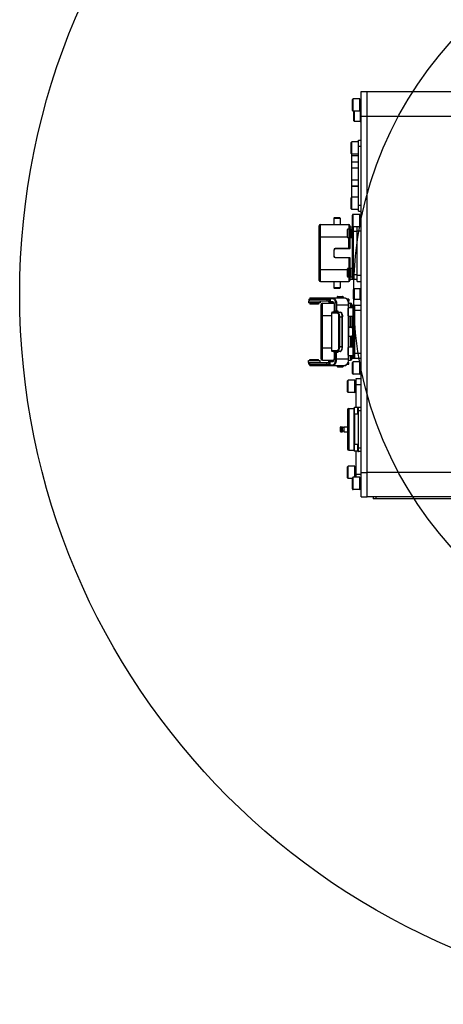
# Model space of a CAD drawing. Header units: millimetres. Extents: x 0 to 11890, y 0 to 8410.
# Tile 34 of 104: x 5360 to 5705, y 2119 to 2920. Entities that reach past the tile are written whole.
import ezdxf

# ---------------------------------------------------------------- set-up
doc = ezdxf.new("R2010")
doc.units = ezdxf.units.MM
doc.header["$LTSCALE"] = 653.95
doc.layers.get('0').update_dxf_attribs({"linetype": 'CONTINUOUS'})
for name, color, linetype in [('304103000011DXF_CONTINUOUS_LINE', 7, 'CONTINUOUS'), ('304105000080DXF_CONTINUOUS_LINE', 7, 'CONTINUOUS'), ('304105000083DXF_CONTINUOUS_LINE', 7, 'CONTINUOUS'), ('304105000230DXF_CONTINUOUS_LINE', 7, 'CONTINUOUS'), ('304106000002DXF_CONTINUOUS_LINE', 7, 'CONTINUOUS'), ('304110000210DXF_CONTINUOUS_LINE', 7, 'CONTINUOUS'), ('304110000234DXF_CONTINUOUS_LINE', 7, 'CONTINUOUS'), ('304112000230DXF_CONTINUOUS_LINE', 7, 'CONTINUOUS'), ('304204000093DXF_CONTINUOUS_LINE', 7, 'CONTINUOUS'), ('501023000001DXF_CONTINUOUS_LINE', 7, 'CONTINUOUS'), ('501023000017DXF_CONTINUOUS_LINE', 7, 'CONTINUOUS'), ('501023000069DXF_CONTINUOUS_LINE', 7, 'CONTINUOUS'), ('501023000072DXF_CONTINUOUS_LINE', 7, 'CONTINUOUS'), ('501023000078DXF_CONTINUOUS_LINE', 7, 'CONTINUOUS'), ('604006000001DXF_CONTINUOUS_LINE', 7, 'CONTINUOUS'), ('604006000002DXF_CONTINUOUS_LINE', 7, 'CONTINUOUS'), ('604006000006DXF_CONTINUOUS_LINE', 7, 'CONTINUOUS'), ('604006000009DXF_CONTINUOUS_LINE', 7, 'CONTINUOUS'), ('627001000012DXF_CONTINUOUS_LINE', 7, 'CONTINUOUS')]:
    doc.layers.add(name, color=color, linetype=linetype)

msp = doc.modelspace()

# ---------------------------------------------------------------- linework, layer by layer
at = {"color": 2, "linetype": 'Continuous'}
for radius in [578, 306]:
    msp.add_circle((5937.979, 2696.796), radius, dxfattribs=at)
at = {"layer": '304103000011DXF_CONTINUOUS_LINE', "color": 7, "linetype": 'Continuous'}
for p, q in [((5642.979, 2531.796), (5642.979, 2861.796)), ((5642.979, 2861.796), (5728.563, 2861.796)), ((5728.563, 2531.796), (5642.979, 2531.796))]:
    msp.add_line(p, q, dxfattribs=at)
at = {"layer": '304103000011DXF_CONTINUOUS_LINE', "color": 9, "linetype": 'Continuous'}
for p, q in [((5642.979, 2841.796), (5737.945, 2841.796)), ((5737.945, 2551.796), (5642.979, 2551.796))]:
    msp.add_line(p, q, dxfattribs=at)
at = {"layer": '304105000080DXF_CONTINUOUS_LINE', "color": 7, "linetype": 'Continuous'}
for p, q in [((5637.979, 2531.796), (5637.979, 2861.796)), ((5637.979, 2861.796), (5642.979, 2861.796)), ((5642.979, 2531.796), (5642.979, 2861.796)), ((5637.979, 2531.796), (5642.979, 2531.796))]:
    msp.add_line(p, q, dxfattribs=at)
at = {"layer": '304105000080DXF_CONTINUOUS_LINE', "color": 9, "linetype": 'Continuous'}
for p, q in [((5637.979, 2841.796), (5642.979, 2841.796)), ((5637.979, 2551.796), (5642.979, 2551.796))]:
    msp.add_line(p, q, dxfattribs=at)
at = {"layer": '304105000083DXF_CONTINUOUS_LINE', "color": 7, "linetype": 'Continuous'}
for p, q in [((5633.979, 2604.546), (5633.979, 2628.296)), ((5633.979, 2628.296), (5637.979, 2628.296)), ((5633.979, 2547.796), (5633.979, 2569.046))]:
    msp.add_line(p, q, dxfattribs=at)
at = {"layer": '304105000083DXF_CONTINUOUS_LINE', "color": 9, "linetype": 'Continuous'}
for p, q in [((5633.979, 2623.296), (5637.979, 2623.296)), ((5633.979, 2550.296), (5637.979, 2550.296))]:
    msp.add_line(p, q, dxfattribs=at)
at = {"layer": '304105000230DXF_CONTINUOUS_LINE', "color": 7, "linetype": 'Continuous'}
for p, q in [((5635.979, 2764.296), (5635.979, 2822.296)), ((5635.979, 2822.296), (5637.979, 2822.296)), ((5635.979, 2764.296), (5637.979, 2764.296))]:
    msp.add_line(p, q, dxfattribs=at)
at = {"layer": '304105000230DXF_CONTINUOUS_LINE', "color": 9, "linetype": 'Continuous'}
for p, q in [((5635.979, 2817.296), (5637.979, 2817.296)), ((5635.979, 2769.296), (5637.979, 2769.296))]:
    msp.add_line(p, q, dxfattribs=at)
at = {"layer": '304106000002DXF_CONTINUOUS_LINE', "color": 7, "linetype": 'Continuous'}
for p, q in [((5603.979, 2708.046), (5603.979, 2752.546)), ((5604.979, 2753.546), (5627.979, 2753.546)), ((5628.979, 2752.546), (5628.979, 2749.796)), ((5628.979, 2742.796), (5628.979, 2733.996)), ((5628.779, 2733.796), (5616.979, 2733.796)), ((5615.979, 2732.796), (5615.979, 2727.796)), ((5616.979, 2726.796), (5628.779, 2726.796)), ((5628.979, 2726.596), (5628.979, 2717.796)), ((5628.979, 2710.796), (5628.979, 2708.046)), ((5604.979, 2707.046), (5627.979, 2707.046)), ((5605.479, 2644.046), (5605.479, 2688.546)), ((5606.479, 2689.546), (5615.892, 2689.546)), ((5627.79, 2689.546), (5629.479, 2689.546)), ((5630.479, 2688.546), (5630.479, 2685.796)), ((5630.479, 2678.796), (5630.479, 2669.996)), ((5630.279, 2669.796), (5627.868, 2669.796)), ((5627.868, 2662.796), (5630.279, 2662.796)), ((5630.479, 2662.596), (5630.479, 2653.796)), ((5630.479, 2646.796), (5630.479, 2644.046)), ((5606.479, 2643.046), (5615.892, 2643.046)), ((5627.79, 2643.046), (5629.479, 2643.046))]:
    msp.add_line(p, q, dxfattribs=at)
at = {"layer": '304106000002DXF_CONTINUOUS_LINE', "color": 9, "linetype": 'Continuous'}
for p, q in [((5604.979, 2707.046), (5604.979, 2753.546)), ((5627.979, 2753.546), (5627.979, 2749.796)), ((5603.979, 2743.546), (5626.979, 2743.546)), ((5627.979, 2733.796), (5627.979, 2742.796)), ((5616.979, 2733.796), (5616.979, 2733.996)), ((5628.979, 2733.996), (5616.979, 2733.996)), ((5615.779, 2732.796), (5615.779, 2727.796)), ((5615.979, 2732.796), (5615.779, 2732.796)), ((5615.979, 2727.796), (5615.779, 2727.796)), ((5616.979, 2726.796), (5616.979, 2726.596)), ((5616.979, 2726.596), (5628.979, 2726.596)), ((5627.979, 2726.796), (5627.979, 2717.796)), ((5603.979, 2717.046), (5626.979, 2717.046)), ((5627.979, 2710.796), (5627.979, 2707.046)), ((5606.479, 2643.046), (5606.479, 2689.546)), ((5629.479, 2689.546), (5629.479, 2685.796)), ((5605.479, 2679.546), (5614.106, 2679.546)), ((5629.479, 2669.796), (5629.479, 2678.796)), ((5630.479, 2669.996), (5627.868, 2669.996)), ((5627.868, 2662.596), (5630.479, 2662.596)), ((5629.479, 2662.796), (5629.479, 2653.796)), ((5605.479, 2653.046), (5614.106, 2653.046)), ((5629.479, 2646.796), (5629.479, 2643.046))]:
    msp.add_line(p, q, dxfattribs=at)
at = {"layer": '304106000002DXF_CONTINUOUS_LINE', "color": 7, "linetype": 'Continuous'}
for centre, radius, start, end in [((5604.979, 2752.546), 1, 90, 180), ((5627.979, 2752.546), 1, 0, 90), ((5616.979, 2732.796), 1, 90, 180), ((5628.779, 2733.996), 0.2, 270, 360), ((5616.979, 2727.796), 1, 180, 270), ((5628.779, 2726.596), 0.2, 0, 90), ((5604.979, 2708.046), 1, 180, 270), ((5627.979, 2708.046), 1, 270, 360), ((5606.479, 2688.546), 1, 90, 180), ((5629.479, 2688.546), 1, 0, 90), ((5630.279, 2669.996), 0.2, 270, 360), ((5630.279, 2662.596), 0.2, 0, 90), ((5606.479, 2644.046), 1, 180, 270), ((5629.479, 2644.046), 1, 270, 360)]:
    msp.add_arc(centre, radius, start, end, dxfattribs=at)
at = {"layer": '304106000002DXF_CONTINUOUS_LINE', "color": 9, "linetype": 'Continuous'}
for centre, start, end in [((5616.979, 2732.796), 90, 180), ((5616.979, 2727.796), 180, 270)]:
    msp.add_arc(centre, 1.2, start, end, dxfattribs=at)
at = {"layer": '304110000210DXF_CONTINUOUS_LINE', "color": 7, "linetype": 'Continuous'}
for p, q in [((5626.979, 2602.796), (5626.979, 2570.796)), ((5627.979, 2603.796), (5632.479, 2603.796)), ((5632.979, 2574.546), (5632.979, 2599.046)), ((5635.979, 2568.796), (5635.979, 2604.796)), ((5635.979, 2604.796), (5637.979, 2604.796)), ((5620.979, 2588.296), (5620.979, 2585.296)), ((5621.479, 2588.796), (5622.979, 2588.796)), ((5621.479, 2584.796), (5622.979, 2584.796)), ((5622.979, 2584.796), (5622.979, 2588.796)), ((5623.979, 2588.296), (5622.979, 2588.296)), ((5623.979, 2585.296), (5622.979, 2585.296)), ((5623.979, 2588.796), (5623.979, 2584.796)), ((5623.979, 2588.796), (5626.979, 2588.796)), ((5623.979, 2584.796), (5626.979, 2584.796)), ((5627.979, 2569.796), (5632.479, 2569.796)), ((5637.979, 2568.796), (5635.979, 2568.796))]:
    msp.add_line(p, q, dxfattribs=at)
at = {"layer": '304110000210DXF_CONTINUOUS_LINE', "color": 9, "linetype": 'Continuous'}
for p, q in [((5627.979, 2603.796), (5627.979, 2569.796)), ((5632.479, 2574.246), (5632.479, 2599.346)), ((5637.979, 2601.796), (5635.979, 2601.796)), ((5621.479, 2588.796), (5621.479, 2584.796)), ((5635.979, 2571.796), (5637.979, 2571.796))]:
    msp.add_line(p, q, dxfattribs=at)
at = {"layer": '304110000210DXF_CONTINUOUS_LINE', "color": 7, "linetype": 'Continuous'}
for centre, radius, start, end in [((5627.979, 2602.796), 1, 90, 180), ((5621.479, 2588.296), 0.5, 90, 180), ((5621.479, 2585.296), 0.5, 180, 270), ((5627.979, 2570.796), 1, 180, 270)]:
    msp.add_arc(centre, radius, start, end, dxfattribs=at)
at = {"layer": '304110000234DXF_CONTINUOUS_LINE', "color": 7, "linetype": 'Continuous'}
for p, q in [((5616.48, 2759.146), (5615.979, 2758.646)), ((5615.979, 2758.646), (5615.979, 2753.546)), ((5615.979, 2758.646), (5620.979, 2758.646)), ((5616.479, 2759.146), (5620.479, 2759.146)), ((5620.479, 2759.146), (5620.979, 2758.646)), ((5620.979, 2758.646), (5620.979, 2753.546)), ((5629.379, 2749.796), (5628.45, 2749.796)), ((5628.979, 2751.796), (5631.579, 2751.796)), ((5630.679, 2742.796), (5630.679, 2749.796)), ((5631.479, 2749.796), (5630.679, 2749.796)), ((5631.479, 2709.296), (5631.479, 2751.296)), ((5634.979, 2707.296), (5634.979, 2751.796)), ((5626.87, 2746.896), (5626.979, 2746.896)), ((5626.979, 2745.696), (5626.87, 2745.696)), ((5629.379, 2742.796), (5628.45, 2742.796)), ((5631.479, 2742.796), (5630.679, 2742.796)), ((5628.45, 2717.796), (5629.379, 2717.796)), ((5630.679, 2710.796), (5630.679, 2717.796)), ((5631.479, 2717.796), (5630.679, 2717.796)), ((5626.87, 2714.896), (5626.979, 2714.896)), ((5626.979, 2713.696), (5626.87, 2713.696)), ((5628.45, 2710.796), (5629.379, 2710.796)), ((5631.479, 2710.796), (5630.679, 2710.796)), ((5615.979, 2707.046), (5615.979, 2701.946)), ((5616.48, 2701.446), (5615.979, 2701.946)), ((5620.979, 2701.946), (5615.979, 2701.946)), ((5620.479, 2701.446), (5616.479, 2701.446)), ((5620.479, 2701.446), (5620.979, 2701.946)), ((5620.979, 2707.046), (5620.979, 2701.946)), ((5634.979, 2708.796), (5628.979, 2708.796)), ((5634.979, 2707.296), (5637.979, 2707.296))]:
    msp.add_line(p, q, dxfattribs=at)
at = {"layer": '304110000234DXF_CONTINUOUS_LINE', "color": 9, "linetype": 'Continuous'}
for p, q in [((5628.45, 2749.796), (5628.45, 2742.796)), ((5629.379, 2749.796), (5629.379, 2742.796)), ((5630.979, 2749.796), (5630.979, 2750.873)), ((5631.979, 2708.796), (5631.979, 2751.796)), ((5630.979, 2717.796), (5630.979, 2742.796)), ((5634.979, 2747.796), (5631.479, 2747.796)), ((5634.979, 2748.296), (5637.979, 2748.296)), ((5628.45, 2710.796), (5628.45, 2717.796)), ((5629.379, 2710.796), (5629.379, 2717.796)), ((5630.979, 2709.719), (5630.979, 2710.796)), ((5631.479, 2712.796), (5634.979, 2712.796)), ((5634.979, 2712.296), (5637.979, 2712.296))]:
    msp.add_line(p, q, dxfattribs=at)
at = {"layer": '304110000234DXF_CONTINUOUS_LINE', "color": 7, "linetype": 'Continuous'}
for centre, radius, start, end in [((5631.979, 2751.296), 0.5, 90, 180), ((5635.829, 2746.296), 8.98, 170.242886, 176.168911), ((5635.829, 2746.296), 8.98, 183.831089, 189.757023), ((5635.829, 2714.296), 8.98, 170.242886, 176.168911), ((5635.829, 2714.296), 8.98, 183.831089, 189.757023), ((5631.979, 2709.296), 0.5, 180, 270)]:
    msp.add_arc(centre, radius, start, end, dxfattribs=at)
at = {"layer": '304110000234DXF_CONTINUOUS_LINE', "color": 9, "linetype": 'Continuous'}
msp.add_arc((5631.98, 2750.713), 1.083, 90.006044, 101.425589, dxfattribs=at)
for points, knots in [([(5630.979, 2750.873), (5630.979, 2750.943), (5631.01, 2751.194), (5631.155, 2751.423), (5631.292, 2751.543)], [0, 0, 0, 0, 0.2787855, 1, 1, 1, 1]), ([(5631.479, 2751.296), (5631.479, 2751.185), (5631.352, 2750.946), (5631.104, 2750.873), (5630.979, 2750.873)], [0, 0, 0, 0, 0.4706394, 1, 1, 1, 1]), ([(5631.479, 2709.296), (5631.479, 2709.407), (5631.352, 2709.646), (5631.104, 2709.719), (5630.979, 2709.719)], [0, 0, 0, 0, 0.4706398, 1, 1, 1, 1]), ([(5631.29, 2709.051), (5631.154, 2709.17), (5631.009, 2709.399), (5630.979, 2709.649), (5630.979, 2709.719)], [0, 0, 0, 0, 0.7212922, 1, 1, 1, 1])]:
    msp.add_open_spline(points, degree=3, knots=knots, dxfattribs=at)
for points in [[(5631.292, 2751.543), (5631.424, 2751.658), (5631.593, 2751.739), (5631.765, 2751.774)], [(5631.98, 2708.796), (5631.734, 2708.796), (5631.474, 2708.889), (5631.29, 2709.051)]]:
    msp.add_open_spline(points, degree=3, dxfattribs=at)
at = {"layer": '304112000230DXF_CONTINUOUS_LINE', "color": 7, "linetype": 'Continuous'}
for p in [(5647.979, 2531.796), (5722.979, 2530.296)]:
    msp.add_line(p, (5647.979, 2530.296), dxfattribs=at)
at = {"layer": '304112000230DXF_CONTINUOUS_LINE', "color": 9, "linetype": 'Continuous'}
msp.add_line((5649.979, 2531.796), (5649.979, 2530.296), dxfattribs=at)
at = {"layer": '304204000093DXF_CONTINUOUS_LINE', "color": 7, "linetype": 'Continuous'}
for p, q in [((5596.427, 2693.796), (5596.427, 2692.796)), ((5596.427, 2693.796), (5625.479, 2693.796)), ((5611.718, 2693.296), (5611.718, 2690.796)), ((5618.579, 2694.596), (5618.579, 2693.796)), ((5619.079, 2695.096), (5622.879, 2695.096)), ((5623.379, 2694.596), (5623.379, 2693.796)), ((5625.479, 2693.796), (5625.479, 2693.679)), ((5595.177, 2691.296), (5595.177, 2689.796)), ((5611.718, 2691.296), (5595.177, 2691.296)), ((5604.677, 2689.796), (5595.177, 2689.796)), ((5595.527, 2692.796), (5595.527, 2691.296)), ((5595.527, 2692.796), (5611.718, 2692.796)), ((5596.427, 2689.796), (5596.427, 2688.796)), ((5603.427, 2688.796), (5596.427, 2688.796)), ((5603.427, 2689.796), (5603.427, 2688.796)), ((5604.677, 2691.296), (5604.677, 2689.796)), ((5611.778, 2690.296), (5615.342, 2690.296)), ((5616.092, 2688.296), (5616.092, 2683.296)), ((5628.005, 2692.796), (5626.595, 2692.796)), ((5628.005, 2691.296), (5627.378, 2691.296)), ((5627.868, 2688.296), (5627.868, 2685.796)), ((5628.006, 2692.796), (5628.006, 2691.296)), ((5630.479, 2687.796), (5637.979, 2687.796)), ((5631.979, 2645.796), (5631.979, 2686.796)), ((5614.106, 2650.796), (5614.106, 2681.796)), ((5614.606, 2682.296), (5620.998, 2682.296)), ((5622.977, 2654.296), (5622.977, 2678.296)), ((5627.868, 2678.796), (5627.868, 2653.796)), ((5620.998, 2650.296), (5614.606, 2650.296)), ((5616.092, 2649.296), (5616.092, 2644.296)), ((5627.868, 2646.796), (5627.868, 2644.296)), ((5595.177, 2641.296), (5595.177, 2642.796)), ((5595.177, 2642.796), (5604.677, 2642.796)), ((5595.177, 2641.296), (5611.718, 2641.296)), ((5595.527, 2639.796), (5595.527, 2641.296)), ((5595.527, 2639.796), (5611.718, 2639.796)), ((5596.427, 2642.796), (5596.427, 2643.796)), ((5596.427, 2643.796), (5603.426, 2643.796)), ((5596.427, 2638.796), (5596.427, 2639.796)), ((5596.427, 2638.796), (5625.479, 2638.796)), ((5603.427, 2642.796), (5603.427, 2643.796)), ((5604.677, 2641.296), (5604.677, 2642.796)), ((5611.718, 2641.796), (5611.718, 2639.296)), ((5615.342, 2642.296), (5611.778, 2642.296)), ((5618.579, 2638.796), (5618.579, 2637.996)), ((5622.879, 2637.496), (5619.079, 2637.496)), ((5623.379, 2638.796), (5623.379, 2637.996)), ((5625.479, 2638.796), (5625.479, 2638.913)), ((5626.595, 2639.796), (5628.005, 2639.796)), ((5627.378, 2641.296), (5628.005, 2641.296)), ((5628.006, 2639.796), (5628.006, 2641.296)), ((5630.479, 2644.796), (5637.979, 2644.796))]:
    msp.add_line(p, q, dxfattribs=at)
at = {"layer": '304204000093DXF_CONTINUOUS_LINE', "color": 9, "linetype": 'Continuous'}
for p, q in [((5597.249, 2692.796), (5597.249, 2693.796)), ((5611.718, 2693.296), (5614.909, 2693.296)), ((5612.944, 2693.296), (5612.944, 2690.796)), ((5618.579, 2694.596), (5623.379, 2694.596)), ((5625.475, 2693.68), (5625.475, 2693.796)), ((5595.922, 2691.296), (5595.922, 2692.796)), ((5610.139, 2692.796), (5610.139, 2691.296)), ((5611.718, 2690.796), (5614.909, 2690.796)), ((5616.159, 2688.296), (5616.092, 2688.296)), ((5616.159, 2688.296), (5616.159, 2683.296)), ((5617.409, 2688.296), (5617.409, 2683.296)), ((5617.409, 2688.296), (5627.868, 2688.296)), ((5618.092, 2688.296), (5618.092, 2683.296)), ((5627.618, 2688.296), (5627.618, 2644.296)), ((5630.979, 2687.796), (5630.979, 2685.796)), ((5632.979, 2644.796), (5632.979, 2687.796)), ((5614.106, 2681.796), (5618.279, 2681.796)), ((5614.246, 2650.796), (5614.246, 2681.796)), ((5616.092, 2683.296), (5618.986, 2683.296)), ((5618.986, 2683.296), (5618.986, 2682.296)), ((5619.758, 2678.296), (5619.758, 2654.296)), ((5619.758, 2678.296), (5622.977, 2678.296)), ((5620.422, 2678.296), (5620.422, 2654.296)), ((5622.688, 2654.296), (5622.688, 2678.296)), ((5630.979, 2678.796), (5630.979, 2653.796)), ((5631.979, 2683.796), (5637.979, 2683.796)), ((5619.758, 2654.296), (5622.977, 2654.296)), ((5618.279, 2650.796), (5614.106, 2650.796)), ((5618.986, 2649.296), (5616.092, 2649.296)), ((5616.159, 2649.296), (5616.159, 2644.296)), ((5617.409, 2644.296), (5617.409, 2649.296)), ((5618.092, 2644.296), (5618.092, 2649.296)), ((5618.986, 2650.296), (5618.986, 2649.296)), ((5630.979, 2646.796), (5630.979, 2644.796)), ((5631.979, 2648.796), (5637.979, 2648.796)), ((5595.922, 2641.296), (5595.922, 2639.796)), ((5597.249, 2639.796), (5597.249, 2638.796)), ((5610.139, 2639.796), (5610.139, 2641.296)), ((5614.909, 2641.796), (5611.718, 2641.796)), ((5611.718, 2639.296), (5614.909, 2639.296)), ((5612.944, 2639.296), (5612.944, 2641.796)), ((5616.159, 2644.296), (5616.092, 2644.296)), ((5617.409, 2644.296), (5627.868, 2644.296)), ((5623.379, 2637.996), (5618.579, 2637.996)), ((5625.475, 2638.912), (5625.475, 2638.796))]:
    msp.add_line(p, q, dxfattribs=at)
at = {"layer": '304204000093DXF_CONTINUOUS_LINE', "color": 7, "linetype": 'Continuous'}
for centre, radius, start, end in [((5619.079, 2694.596), 0.5, 90, 180), ((5622.879, 2694.596), 0.5, 0, 90), ((5632.979, 2686.796), 1, 90, 180), ((5614.606, 2681.796), 0.5, 90, 180), ((5614.871, 2683.295), 1.221, 345.625977, 0.014919), ((5614.606, 2650.796), 0.5, 180, 270), ((5632.979, 2645.796), 1, 180, 270), ((5619.079, 2637.996), 0.5, 180, 270), ((5622.879, 2637.996), 0.5, 270, 360)]:
    msp.add_arc(centre, radius, start, end, dxfattribs=at)
at = {"layer": '304204000093DXF_CONTINUOUS_LINE', "color": 9, "linetype": 'Continuous'}
for centre, radius, start, end in [((5614.457, 2689.528), 1.425, 39.683316, 42.778081), ((5615.012, 2683.296), 1.147, 344.377401, 0.002123), ((5620.694, 2681.693), 2.24, 162.94077, 164.418369), ((5620.69, 2650.898), 2.236, 195.594826, 197.035818), ((5614.457, 2643.064), 1.425, 317.222115, 320.316919)]:
    msp.add_arc(centre, radius, start, end, dxfattribs=at)
at = {"layer": '304204000093DXF_CONTINUOUS_LINE', "color": 7, "linetype": 'Continuous'}
for points, knots in [([(5611.718, 2693.296), (5611.718, 2693.42), (5611.748, 2693.535), (5611.733, 2693.796), (5611.778, 2693.796)], [0, 0, 0, 0, 0.7356666, 1, 1, 1, 1]), ([(5624.868, 2693.796), (5625.311, 2693.796), (5626.271, 2693.38), (5627.18, 2692.043), (5627.744, 2690.296), (5627.868, 2688.984), (5627.868, 2688.296)], [0, 0, 0, 0, 0.1955099, 0.4230215, 0.6962473, 1, 1, 1, 1]), ([(5611.778, 2690.296), (5611.733, 2690.296), (5611.748, 2690.557), (5611.718, 2690.671), (5611.718, 2690.796)], [0, 0, 0, 0, 0.2643486, 1, 1, 1, 1]), ([(5615.342, 2690.296), (5615.402, 2690.296), (5615.602, 2690.158), (5615.986, 2689.525), (5616.092, 2688.815), (5616.092, 2688.296)], [0, 0, 0, 0, 0.0816124, 0.2987247, 1, 1, 1, 1]), ([(5615.293, 2682.296), (5615.372, 2682.296), (5615.733, 2682.364), (5615.984, 2682.721), (5616.054, 2682.992)], [0, 0, 0, 0, 0.2192508, 1, 1, 1, 1]), ([(5620.998, 2682.296), (5621.315, 2682.296), (5622.187, 2681.854), (5622.82, 2680.29), (5622.977, 2679.015), (5622.977, 2678.296)], [0, 0, 0, 0, 0.1976942, 0.5512078, 1, 1, 1, 1]), ([(5620.998, 2650.296), (5621.315, 2650.296), (5622.187, 2650.737), (5622.82, 2652.302), (5622.977, 2653.576), (5622.977, 2654.296)], [0, 0, 0, 0, 0.1976942, 0.5512078, 1, 1, 1, 1]), ([(5615.293, 2650.296), (5615.496, 2650.296), (5615.954, 2650.038), (5616.092, 2649.553), (5616.092, 2649.296)], [0, 0, 0, 0, 0.4404722, 1, 1, 1, 1]), ([(5611.718, 2641.796), (5611.718, 2641.92), (5611.748, 2642.035), (5611.733, 2642.296), (5611.778, 2642.296)], [0, 0, 0, 0, 0.7356514, 1, 1, 1, 1]), ([(5611.778, 2638.796), (5611.733, 2638.796), (5611.748, 2639.057), (5611.718, 2639.171), (5611.718, 2639.296)], [0, 0, 0, 0, 0.2643334, 1, 1, 1, 1]), ([(5615.342, 2642.296), (5615.402, 2642.296), (5615.602, 2642.433), (5615.986, 2643.066), (5616.092, 2643.776), (5616.092, 2644.296)], [0, 0, 0, 0, 0.0816124, 0.2987247, 1, 1, 1, 1]), ([(5624.868, 2638.796), (5625.311, 2638.796), (5626.271, 2639.211), (5627.18, 2640.548), (5627.744, 2642.296), (5627.868, 2643.608), (5627.868, 2644.296)], [0, 0, 0, 0, 0.1955099, 0.4230215, 0.6962473, 1, 1, 1, 1])]:
    msp.add_open_spline(points, degree=3, knots=knots, dxfattribs=at)
at = {"layer": '304204000093DXF_CONTINUOUS_LINE', "color": 9, "linetype": 'Continuous'}
for points in [[(5613.377, 2693.796), (5613.157, 2693.796), (5612.944, 2693.516), (5612.944, 2693.296)], [(5615.342, 2693.796), (5615.122, 2693.796), (5614.909, 2693.516), (5614.909, 2693.296)], [(5612.944, 2690.796), (5612.944, 2690.575), (5613.157, 2690.296), (5613.377, 2690.296)], [(5614.909, 2690.796), (5614.909, 2690.575), (5615.122, 2690.296), (5615.342, 2690.296)], [(5614.526, 2682.257), (5614.363, 2682.182), (5614.246, 2681.976), (5614.246, 2681.796)], [(5618.033, 2682.425), (5618.068, 2682.508), (5618.15, 2682.566), (5618.229, 2682.607)], [(5618.229, 2682.607), (5618.129, 2682.819), (5618.092, 2683.062), (5618.092, 2683.296)], [(5618.229, 2682.607), (5618.326, 2682.562), (5618.451, 2682.502), (5618.472, 2682.398)], [(5618.552, 2682.35), (5618.654, 2682.682), (5618.813, 2682.995), (5618.986, 2683.296)], [(5614.526, 2650.335), (5614.363, 2650.409), (5614.246, 2650.616), (5614.246, 2650.796)], [(5618.229, 2649.984), (5618.129, 2649.773), (5618.092, 2649.53), (5618.092, 2649.296)], [(5618.229, 2649.984), (5618.326, 2650.03), (5618.451, 2650.089), (5618.472, 2650.194)], [(5618.986, 2649.296), (5618.813, 2649.596), (5618.653, 2649.91), (5618.552, 2650.242)], [(5612.944, 2641.796), (5612.944, 2642.016), (5613.157, 2642.296), (5613.377, 2642.296)], [(5612.944, 2639.296), (5612.944, 2639.075), (5613.157, 2638.796), (5613.377, 2638.796)], [(5614.909, 2641.796), (5614.909, 2642.016), (5615.122, 2642.296), (5615.342, 2642.296)], [(5614.909, 2639.296), (5614.909, 2639.075), (5615.122, 2638.796), (5615.342, 2638.796)]]:
    msp.add_open_spline(points, degree=3, dxfattribs=at)
for points, knots in [([(5614.909, 2693.296), (5615.674, 2693.296), (5616.759, 2692.003), (5617.279, 2690.166), (5617.409, 2688.937), (5617.409, 2688.296)], [0, 0, 0, 0, 0.3871995, 0.6756637, 1, 1, 1, 1]), ([(5615.342, 2693.796), (5616.184, 2693.796), (5617.377, 2692.374), (5617.949, 2690.353), (5618.092, 2689.001), (5618.092, 2688.296)], [0, 0, 0, 0, 0.3871994, 0.67566, 1, 1, 1, 1]), ([(5624.868, 2693.796), (5625.71, 2693.796), (5626.903, 2692.374), (5627.476, 2690.353), (5627.618, 2689.001), (5627.618, 2688.296)], [0, 0, 0, 0, 0.3871994, 0.67566, 1, 1, 1, 1]), ([(5614.909, 2690.796), (5615.07, 2690.796), (5615.297, 2690.697), (5615.46, 2690.542), (5615.503, 2690.496)], [0, 0, 0, 0, 0.7171182, 1, 1, 1, 1]), ([(5615.554, 2690.438), (5615.57, 2690.418), (5615.602, 2690.377), (5615.633, 2690.334), (5615.648, 2690.313)], [0, 0, 0, 0, 0.4918536, 1, 1, 1, 1]), ([(5615.648, 2690.313), (5615.733, 2690.188), (5616.056, 2689.563), (5616.159, 2688.844), (5616.159, 2688.296)], [0, 0, 0, 0, 0.2157803, 1, 1, 1, 1]), ([(5631.979, 2686.796), (5631.979, 2686.933), (5631.816, 2687.411), (5631.336, 2687.796), (5630.979, 2687.796)], [0, 0, 0, 0, 0.2785261, 1, 1, 1, 1]), ([(5614.699, 2682.296), (5614.67, 2682.296), (5614.61, 2682.289), (5614.554, 2682.269), (5614.526, 2682.257)], [0, 0, 0, 0, 0.4940686, 1, 1, 1, 1]), ([(5616.117, 2682.987), (5616.089, 2682.889), (5615.947, 2682.544), (5615.564, 2682.296), (5615.293, 2682.296)], [0, 0, 0, 0, 0.2726395, 1, 1, 1, 1]), ([(5616.543, 2682.296), (5616.769, 2682.296), (5617.254, 2682.544), (5617.409, 2683.045), (5617.409, 2683.296)], [0, 0, 0, 0, 0.4746843, 1, 1, 1, 1]), ([(5618.13, 2682.296), (5618.097, 2682.299), (5618.019, 2682.314), (5618.022, 2682.397), (5618.033, 2682.425)], [0, 0, 0, 0, 0.5195247, 1, 1, 1, 1]), ([(5618.229, 2682.607), (5618.276, 2682.664), (5618.51, 2682.914), (5618.774, 2683.132), (5618.986, 2683.296)], [0, 0, 0, 0, 0.2163266, 1, 1, 1, 1]), ([(5618.732, 2682.296), (5618.614, 2682.296), (5618.365, 2682.177), (5618.279, 2681.922), (5618.279, 2681.796)], [0, 0, 0, 0, 0.4826444, 1, 1, 1, 1]), ([(5618.279, 2681.796), (5618.767, 2681.796), (5619.389, 2680.826), (5619.681, 2679.604), (5619.758, 2678.744), (5619.758, 2678.296)], [0, 0, 0, 0, 0.3671852, 0.6629872, 1, 1, 1, 1]), ([(5618.472, 2682.398), (5618.475, 2682.385), (5618.476, 2682.358), (5618.467, 2682.332), (5618.461, 2682.32)], [0, 0, 0, 0, 0.476347, 1, 1, 1, 1]), ([(5618.732, 2682.296), (5619.29, 2682.296), (5620.001, 2681.188), (5620.334, 2679.79), (5620.422, 2678.808), (5620.422, 2678.296)], [0, 0, 0, 0, 0.3671852, 0.662981, 1, 1, 1, 1]), ([(5622.688, 2678.296), (5622.688, 2678.808), (5622.6, 2679.79), (5622.267, 2681.188), (5621.556, 2682.296), (5620.998, 2682.296)], [0, 0, 0, 0, 0.337019, 0.6328148, 1, 1, 1, 1]), ([(5619.758, 2654.296), (5619.758, 2653.848), (5619.681, 2652.988), (5619.389, 2651.765), (5618.767, 2650.796), (5618.279, 2650.796)], [0, 0, 0, 0, 0.3370128, 0.6328148, 1, 1, 1, 1]), ([(5620.422, 2654.296), (5620.422, 2653.784), (5620.334, 2652.801), (5620.001, 2651.404), (5619.29, 2650.296), (5618.732, 2650.296)], [0, 0, 0, 0, 0.337019, 0.6328148, 1, 1, 1, 1]), ([(5620.998, 2650.296), (5621.556, 2650.296), (5622.267, 2651.404), (5622.6, 2652.801), (5622.688, 2653.784), (5622.688, 2654.296)], [0, 0, 0, 0, 0.3671852, 0.662981, 1, 1, 1, 1]), ([(5614.699, 2650.296), (5614.67, 2650.296), (5614.61, 2650.303), (5614.554, 2650.322), (5614.526, 2650.335)], [0, 0, 0, 0, 0.4940686, 1, 1, 1, 1]), ([(5615.293, 2650.296), (5615.519, 2650.296), (5616.004, 2650.047), (5616.159, 2649.546), (5616.159, 2649.296)], [0, 0, 0, 0, 0.4746843, 1, 1, 1, 1]), ([(5616.543, 2650.296), (5616.769, 2650.296), (5617.254, 2650.047), (5617.409, 2649.546), (5617.409, 2649.296)], [0, 0, 0, 0, 0.4746843, 1, 1, 1, 1]), ([(5618.229, 2649.984), (5618.146, 2650.027), (5618.016, 2650.099), (5618.027, 2650.28), (5618.099, 2650.293), (5618.13, 2650.295)], [0, 0, 0, 0, 0.6143091, 0.7936559, 1, 1, 1, 1]), ([(5618.986, 2649.296), (5618.911, 2649.354), (5618.645, 2649.567), (5618.386, 2649.794), (5618.229, 2649.984)], [0, 0, 0, 0, 0.2781844, 1, 1, 1, 1]), ([(5618.732, 2650.296), (5618.614, 2650.296), (5618.365, 2650.414), (5618.279, 2650.67), (5618.279, 2650.796)], [0, 0, 0, 0, 0.4826444, 1, 1, 1, 1]), ([(5618.472, 2650.194), (5618.475, 2650.206), (5618.476, 2650.233), (5618.467, 2650.259), (5618.461, 2650.271)], [0, 0, 0, 0, 0.4763506, 1, 1, 1, 1]), ([(5630.979, 2644.796), (5631.091, 2644.796), (5631.577, 2644.912), (5631.979, 2645.414), (5631.979, 2645.796)], [0, 0, 0, 0, 0.2266848, 1, 1, 1, 1]), ([(5614.909, 2639.296), (5615.674, 2639.296), (5616.759, 2640.588), (5617.279, 2642.425), (5617.409, 2643.655), (5617.409, 2644.296)], [0, 0, 0, 0, 0.3871995, 0.6756637, 1, 1, 1, 1]), ([(5615.503, 2642.096), (5615.46, 2642.049), (5615.297, 2641.894), (5615.07, 2641.796), (5614.909, 2641.796)], [0, 0, 0, 0, 0.2828821, 1, 1, 1, 1]), ([(5615.342, 2638.796), (5616.184, 2638.796), (5617.377, 2640.217), (5617.949, 2642.238), (5618.092, 2643.591), (5618.092, 2644.296)], [0, 0, 0, 0, 0.3871994, 0.67566, 1, 1, 1, 1]), ([(5615.648, 2642.279), (5615.633, 2642.257), (5615.602, 2642.214), (5615.57, 2642.173), (5615.554, 2642.154)], [0, 0, 0, 0, 0.5081462, 1, 1, 1, 1]), ([(5616.159, 2644.296), (5616.159, 2644.102), (5616.117, 2643.408), (5615.932, 2642.695), (5615.648, 2642.279)], [0, 0, 0, 0, 0.2778892, 1, 1, 1, 1]), ([(5627.618, 2644.296), (5627.618, 2643.591), (5627.476, 2642.238), (5626.903, 2640.217), (5625.71, 2638.796), (5624.868, 2638.796)], [0, 0, 0, 0, 0.32434, 0.6128006, 1, 1, 1, 1])]:
    msp.add_open_spline(points, degree=3, knots=knots, dxfattribs=at)
at = {"layer": '501023000001DXF_CONTINUOUS_LINE', "color": 7, "linetype": 'Continuous'}
for p, q in [((5629.979, 2811.396), (5629.979, 2820.196)), ((5635.979, 2820.796), (5630.579, 2820.796)), ((5635.979, 2810.796), (5630.579, 2810.796)), ((5629.979, 2766.396), (5629.979, 2775.196)), ((5635.979, 2775.796), (5630.579, 2775.796)), ((5635.979, 2765.796), (5630.579, 2765.796)), ((5626.979, 2617.396), (5626.979, 2626.196)), ((5632.979, 2626.796), (5627.579, 2626.796)), ((5632.979, 2616.796), (5632.979, 2626.796)), ((5632.979, 2616.796), (5627.579, 2616.796)), ((5632.979, 2556.796), (5627.579, 2556.796)), ((5632.979, 2547.796), (5632.979, 2556.796)), ((5626.979, 2547.396), (5626.979, 2556.196)), ((5630.979, 2546.796), (5627.579, 2546.796))]:
    msp.add_line(p, q, dxfattribs=at)
at = {"layer": '501023000001DXF_CONTINUOUS_LINE', "color": 9, "linetype": 'Continuous'}
for p, q in [((5630.579, 2810.796), (5630.579, 2820.796)), ((5630.579, 2765.796), (5630.579, 2775.796)), ((5627.579, 2616.796), (5627.579, 2626.796)), ((5627.579, 2546.796), (5627.579, 2556.796))]:
    msp.add_line(p, q, dxfattribs=at)
at = {"layer": '501023000001DXF_CONTINUOUS_LINE', "color": 7, "linetype": 'Continuous'}
for centre, start, end in [((5630.579, 2820.196), 90, 180), ((5630.579, 2811.396), 180, 270), ((5630.579, 2775.196), 90, 180), ((5630.579, 2766.396), 180, 270), ((5627.579, 2626.196), 90, 180), ((5627.579, 2617.396), 180, 270), ((5627.579, 2556.196), 90, 180), ((5627.579, 2547.396), 180, 270)]:
    msp.add_arc(centre, 0.6, start, end, dxfattribs=at)
at = {"layer": '501023000017DXF_CONTINUOUS_LINE', "color": 7, "linetype": 'Continuous'}
for p, q in [((5632.179, 2837.936), (5632.179, 2845.656)), ((5637.169, 2837.436), (5632.679, 2837.436)), ((5637.169, 2701.156), (5632.679, 2701.156)), ((5632.179, 2692.936), (5632.179, 2700.656)), ((5637.169, 2692.436), (5632.679, 2692.436))]:
    msp.add_line(p, q, dxfattribs=at)
at = {"layer": '501023000017DXF_CONTINUOUS_LINE', "color": 9, "linetype": 'Continuous'}
for p, q in [((5632.679, 2837.436), (5632.679, 2845.796)), ((5632.679, 2692.436), (5632.679, 2701.156))]:
    msp.add_line(p, q, dxfattribs=at)
at = {"layer": '501023000017DXF_CONTINUOUS_LINE', "color": 7, "linetype": 'Continuous'}
for centre, start, end in [((5632.679, 2845.656), 163.682672, 180), ((5632.679, 2837.936), 180, 270), ((5632.679, 2700.656), 90, 180), ((5632.679, 2692.936), 180, 270)]:
    msp.add_arc(centre, 0.5, start, end, dxfattribs=at)
at = {"layer": '501023000069DXF_CONTINUOUS_LINE', "color": 7, "linetype": 'Continuous'}
for p, q in [((5626.979, 2743.196), (5626.979, 2749.396)), ((5630.979, 2749.796), (5627.379, 2749.796)), ((5630.979, 2742.796), (5630.979, 2749.796)), ((5630.979, 2742.796), (5627.379, 2742.796)), ((5626.979, 2711.196), (5626.979, 2717.396)), ((5630.979, 2717.796), (5627.379, 2717.796)), ((5630.979, 2710.796), (5630.979, 2717.796)), ((5630.979, 2710.796), (5627.379, 2710.796)), ((5627.479, 2679.196), (5627.479, 2685.396)), ((5631.479, 2685.796), (5627.879, 2685.796)), ((5631.479, 2678.796), (5631.479, 2685.796)), ((5631.479, 2678.796), (5627.879, 2678.796)), ((5631.679, 2684.296), (5631.979, 2684.296)), ((5631.679, 2680.296), (5631.979, 2680.296)), ((5627.479, 2647.196), (5627.479, 2653.396)), ((5631.479, 2653.796), (5627.879, 2653.796)), ((5631.479, 2646.796), (5631.479, 2653.796)), ((5631.479, 2646.796), (5627.879, 2646.796))]:
    msp.add_line(p, q, dxfattribs=at)
at = {"layer": '501023000069DXF_CONTINUOUS_LINE', "color": 9, "linetype": 'Continuous'}
for p, q in [((5627.379, 2742.796), (5627.379, 2749.796)), ((5627.379, 2710.796), (5627.379, 2717.796)), ((5627.879, 2678.796), (5627.879, 2685.796)), ((5631.679, 2680.296), (5631.679, 2684.296)), ((5627.879, 2646.796), (5627.879, 2653.796))]:
    msp.add_line(p, q, dxfattribs=at)
at = {"layer": '501023000069DXF_CONTINUOUS_LINE', "color": 2, "linetype": 'Continuous'}
for p, q in [((5631.979, 2683.796), (5631.479, 2683.796)), ((5631.979, 2680.796), (5631.479, 2680.796))]:
    msp.add_line(p, q, dxfattribs=at)
at = {"layer": '501023000069DXF_CONTINUOUS_LINE', "color": 7, "linetype": 'Continuous'}
for centre, radius, start, end in [((5627.379, 2749.396), 0.4, 90, 180), ((5627.379, 2743.196), 0.4, 180, 270), ((5627.379, 2717.396), 0.4, 90, 180), ((5627.379, 2711.196), 0.4, 180, 270), ((5631.679, 2684.496), 0.2, 180, 270), ((5631.679, 2680.096), 0.2, 90, 180)]:
    msp.add_arc(centre, radius, start, end, dxfattribs=at)
at = {"layer": '501023000072DXF_CONTINUOUS_LINE', "color": 7, "linetype": 'Continuous'}
for p, q in [((5632.479, 2599.346), (5632.479, 2604.246)), ((5635.433, 2604.546), (5632.779, 2604.546)), ((5635.433, 2599.046), (5632.779, 2599.046)), ((5632.479, 2569.346), (5632.479, 2574.246)), ((5635.433, 2574.546), (5632.779, 2574.546)), ((5635.433, 2569.046), (5632.779, 2569.046))]:
    msp.add_line(p, q, dxfattribs=at)
at = {"layer": '501023000072DXF_CONTINUOUS_LINE', "color": 9, "linetype": 'Continuous'}
for p, q in [((5632.779, 2599.046), (5632.779, 2604.546)), ((5632.779, 2569.046), (5632.779, 2574.546))]:
    msp.add_line(p, q, dxfattribs=at)
at = {"layer": '501023000072DXF_CONTINUOUS_LINE', "color": 7, "linetype": 'Continuous'}
for centre, start, end in [((5632.779, 2604.246), 90, 180), ((5632.779, 2599.346), 180, 270), ((5632.779, 2574.246), 90, 180), ((5632.779, 2569.346), 180, 270)]:
    msp.add_arc(centre, 0.3, start, end, dxfattribs=at)
at = {"layer": '501023000078DXF_CONTINUOUS_LINE', "color": 7, "linetype": 'Continuous'}
for p, q in [((5630.979, 2846.396), (5630.979, 2855.196)), ((5636.979, 2855.796), (5631.579, 2855.796)), ((5636.979, 2845.796), (5636.979, 2855.796)), ((5636.979, 2845.796), (5631.579, 2845.796)), ((5630.979, 2752.396), (5630.979, 2761.196)), ((5636.979, 2761.796), (5631.579, 2761.796)), ((5636.979, 2751.796), (5636.979, 2761.796)), ((5636.979, 2751.796), (5631.579, 2751.796)), ((5630.979, 2632.396), (5630.979, 2641.196)), ((5636.979, 2641.796), (5631.579, 2641.796)), ((5636.979, 2631.796), (5636.979, 2641.796)), ((5636.979, 2631.796), (5631.579, 2631.796)), ((5630.979, 2538.396), (5630.979, 2547.196)), ((5636.979, 2547.796), (5631.579, 2547.796)), ((5636.979, 2537.796), (5636.979, 2547.796)), ((5636.979, 2537.796), (5631.579, 2537.796))]:
    msp.add_line(p, q, dxfattribs=at)
at = {"layer": '501023000078DXF_CONTINUOUS_LINE', "color": 9, "linetype": 'Continuous'}
for p, q in [((5631.579, 2845.796), (5631.579, 2855.796)), ((5631.579, 2751.796), (5631.579, 2761.796)), ((5631.579, 2631.796), (5631.579, 2641.796)), ((5631.579, 2537.796), (5631.579, 2547.796))]:
    msp.add_line(p, q, dxfattribs=at)
at = {"layer": '501023000078DXF_CONTINUOUS_LINE', "color": 7, "linetype": 'Continuous'}
for centre, start, end in [((5631.579, 2855.196), 90, 180), ((5631.579, 2846.396), 180, 270), ((5631.579, 2761.196), 90, 180), ((5631.579, 2752.396), 180, 270), ((5631.579, 2641.196), 90, 180), ((5631.579, 2632.396), 180, 270), ((5631.579, 2547.196), 90, 180), ((5631.579, 2538.396), 180, 270)]:
    msp.add_arc(centre, 0.6, start, end, dxfattribs=at)
at = {"layer": '604006000001DXF_CONTINUOUS_LINE', "color": 7, "linetype": 'Continuous'}
for p, q in [((5631.03, 2742.796), (5631.03, 2749.796)), ((5631.03, 2710.796), (5631.03, 2717.796)), ((5631.479, 2653.692), (5631.53, 2653.796)), ((5631.53, 2646.796), (5631.53, 2653.796)), ((5631.53, 2653.796), (5631.979, 2653.577)), ((5631.479, 2646.899), (5631.53, 2646.796)), ((5631.53, 2646.796), (5631.979, 2647.014))]:
    msp.add_line(p, q, dxfattribs=at)
at = {"layer": '604006000002DXF_CONTINUOUS_LINE', "color": 7, "linetype": 'Continuous'}
for p, q in [((5637.205, 2845.849), (5637.205, 2837.296)), ((5637.169, 2837.436), (5637.205, 2837.296)), ((5637.205, 2837.296), (5637.979, 2837.495)), ((5637.169, 2701.156), (5637.205, 2701.296)), ((5637.205, 2692.296), (5637.205, 2701.296)), ((5637.205, 2701.296), (5637.979, 2701.096)), ((5637.169, 2692.436), (5637.205, 2692.296)), ((5637.205, 2692.296), (5637.979, 2692.495))]:
    msp.add_line(p, q, dxfattribs=at)
at = {"layer": '604006000006DXF_CONTINUOUS_LINE', "color": 7, "linetype": 'Continuous'}
for p, q in [((5636.979, 2855.66), (5637.019, 2855.796)), ((5637.019, 2845.796), (5637.019, 2855.796)), ((5637.019, 2855.796), (5637.979, 2855.519)), ((5636.979, 2845.931), (5637.019, 2845.796)), ((5637.019, 2845.796), (5637.979, 2846.073)), ((5636.979, 2761.66), (5637.019, 2761.796)), ((5637.019, 2751.796), (5637.019, 2761.796)), ((5637.019, 2761.796), (5637.979, 2761.519)), ((5636.979, 2751.931), (5637.019, 2751.796)), ((5637.019, 2751.796), (5637.979, 2752.073)), ((5636.979, 2641.66), (5637.019, 2641.796)), ((5637.019, 2631.796), (5637.019, 2641.796)), ((5637.019, 2641.796), (5637.979, 2641.519)), ((5636.979, 2631.931), (5637.019, 2631.796)), ((5637.019, 2631.796), (5637.979, 2632.073)), ((5632.979, 2626.66), (5633.019, 2626.796)), ((5633.019, 2616.796), (5633.019, 2626.796)), ((5633.019, 2626.796), (5633.979, 2626.519)), ((5632.979, 2616.931), (5633.019, 2616.796)), ((5633.019, 2616.796), (5633.979, 2617.073)), ((5632.979, 2556.66), (5633.019, 2556.796)), ((5633.019, 2547.796), (5633.019, 2556.796)), ((5633.019, 2556.796), (5633.979, 2556.519)), ((5636.979, 2547.66), (5637.019, 2547.796)), ((5637.019, 2537.796), (5637.019, 2547.796)), ((5637.019, 2547.796), (5637.979, 2547.519)), ((5636.979, 2537.931), (5637.019, 2537.796)), ((5637.019, 2537.796), (5637.979, 2538.073))]:
    msp.add_line(p, q, dxfattribs=at)
at = {"layer": '604006000009DXF_CONTINUOUS_LINE', "color": 7, "linetype": 'Continuous'}
for p, q in [((5635.433, 2604.546), (5635.494, 2604.796)), ((5635.433, 2599.046), (5635.494, 2598.796)), ((5635.494, 2598.796), (5635.494, 2604.796)), ((5635.494, 2604.796), (5635.979, 2604.676)), ((5635.494, 2598.796), (5635.979, 2598.915)), ((5635.433, 2574.546), (5635.494, 2574.796)), ((5635.494, 2568.796), (5635.494, 2574.796)), ((5635.494, 2574.796), (5635.979, 2574.676)), ((5635.433, 2569.046), (5635.494, 2568.796)), ((5635.494, 2568.796), (5635.979, 2568.915))]:
    msp.add_line(p, q, dxfattribs=at)
at = {"layer": '627001000012DXF_CONTINUOUS_LINE', "color": 7, "linetype": 'Continuous'}
for p, q in [((5630.479, 2804.611), (5630.479, 2810.809)), ((5630.479, 2809.796), (5635.979, 2809.796)), ((5630.479, 2784.981), (5630.479, 2804.611)), ((5630.479, 2804.611), (5635.979, 2804.611)), ((5630.479, 2799.703), (5635.979, 2799.703)), ((5630.479, 2789.888), (5635.979, 2789.888)), ((5630.479, 2775.783), (5630.479, 2784.981)), ((5630.479, 2784.981), (5635.979, 2784.981)), ((5630.479, 2784.703), (5635.979, 2784.703))]:
    msp.add_line(p, q, dxfattribs=at)

doc.saveas('drawing.dxf')
